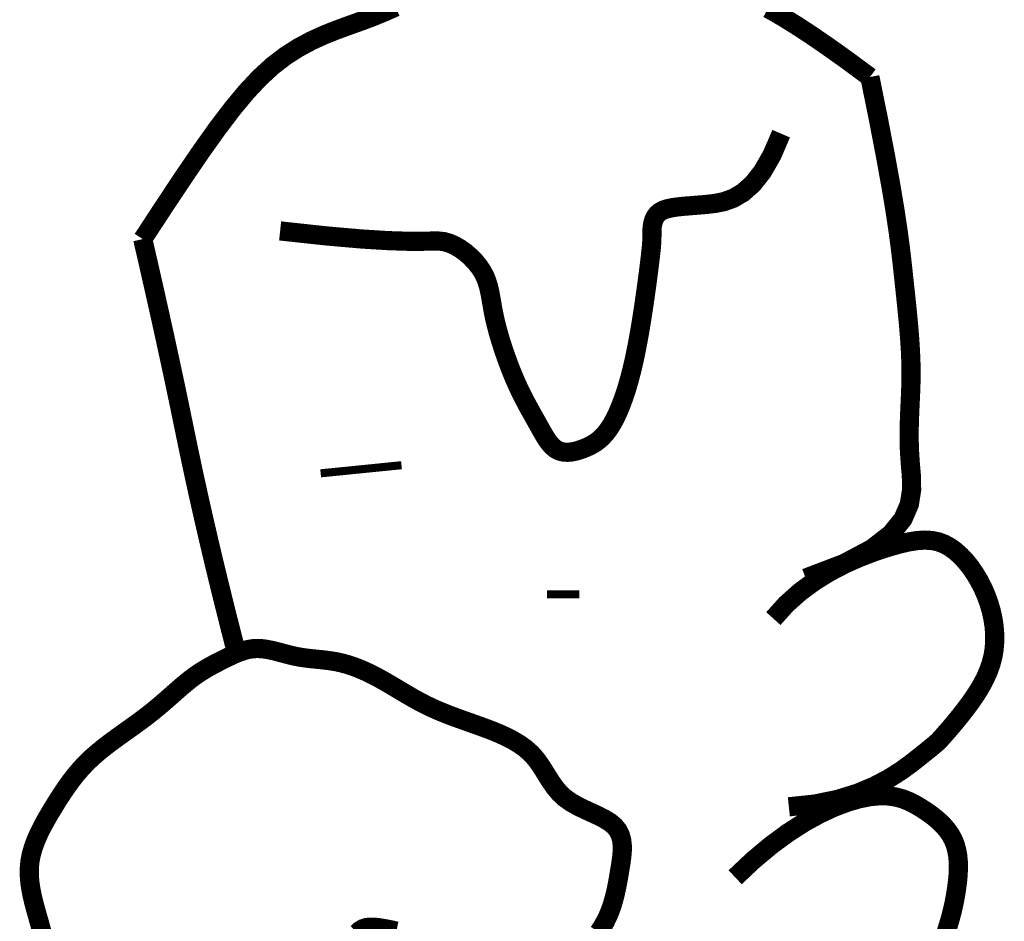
# Model space of a CAD drawing. Header units: inches. Extents: x 16.2 to 26.4, y 27.8 to 38.8.
# Tile 166 of 172: x 25.318 to 25.436, y 29.649 to 29.758. Entities that reach past the tile are written whole.
import ezdxf

# ---------------------------------------------------------------- set-up
doc = ezdxf.new("R2010")
doc.units = ezdxf.units.IN
doc.header["$MEASUREMENT"] = 0
doc.layers.add('FACE', color=7, linetype='Continuous')

msp = doc.modelspace()

# ---------------------------------------------------------------- linework, layer by layer
at = {"layer": 'FACE'}
for points, const_width in [([(25.33273197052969, 29.73124852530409), (25.33534817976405, 29.73524506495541), (25.33769412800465, 29.73877608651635), (25.33980932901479, 29.74187448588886), (25.34173329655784, 29.74457315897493), (25.34350554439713, 29.74690500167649), (25.34516558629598, 29.74890290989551), (25.34675293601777, 29.75059977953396), (25.34830710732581, 29.75202850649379), (25.34985994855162, 29.75322235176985), (25.35141264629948, 29.75421603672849), (25.35295872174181, 29.75504464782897), (25.35449169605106, 29.75574327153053), (25.35600509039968, 29.75634699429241), (25.35749242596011, 29.75689090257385), (25.35894722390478, 29.75741008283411), (25.36036300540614, 29.75793962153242), (25.3617365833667, 29.75850591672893), (25.3630779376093, 29.75910061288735)], 0.002302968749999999), ([(25.40778446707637, 29.75892141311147), (25.40871523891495, 29.7583974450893), (25.40986828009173, 29.75771511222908), (25.41127325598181, 29.75683912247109), (25.41295983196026, 29.75573418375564), (25.41495767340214, 29.754365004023), (25.41729644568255, 29.75269629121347), (25.42000581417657, 29.75069275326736)], 0.002302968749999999), ([(25.42000581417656, 29.75069275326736), (25.42106394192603, 29.74545473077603), (25.42190096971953, 29.74110383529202), (25.42254848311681, 29.73751734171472), (25.4230380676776, 29.73457252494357), (25.42340130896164, 29.73214665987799), (25.42366979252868, 29.7301170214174), (25.42387510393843, 29.72836088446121), (25.42404882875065, 29.72675552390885), (25.42421641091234, 29.72519881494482), (25.42437872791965, 29.72367103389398), (25.42453051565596, 29.72217305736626), (25.4246665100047, 29.72070576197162), (25.42478144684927, 29.71927002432), (25.42487006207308, 29.71786672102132), (25.42492709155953, 29.71649672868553), (25.42494727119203, 29.71516092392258), (25.42492865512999, 29.71385739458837), (25.4248825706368, 29.71257307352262), (25.42482366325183, 29.71129210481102), (25.42476657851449, 29.70999863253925), (25.42472596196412, 29.70867680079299), (25.42471645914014, 29.70731075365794), (25.42475271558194, 29.70588463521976), (25.42484937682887, 29.70438258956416), (25.42498738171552, 29.70279427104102), (25.42501284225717, 29.70113137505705), (25.42473816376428, 29.69941110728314), (25.42397575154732, 29.69765067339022), (25.42253801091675, 29.69586727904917), (25.42023734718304, 29.69407812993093), (25.41688616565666, 29.69230043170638), (25.41229687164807, 29.69055139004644)], 0.002302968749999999), ([(25.34922191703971, 29.73222768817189), (25.35473123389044, 29.7316314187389), (25.35900989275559, 29.73125802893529), (25.36223695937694, 29.73105835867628), (25.36459149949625, 29.73098324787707), (25.36625257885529, 29.73098353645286), (25.36739926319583, 29.73101006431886), (25.36821061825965, 29.73101367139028), (25.36886570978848, 29.73094519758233), (25.36951138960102, 29.73076620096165), (25.37016565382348, 29.73048111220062), (25.37081428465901, 29.73010508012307), (25.37144306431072, 29.72965325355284), (25.37203777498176, 29.72914078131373), (25.37258419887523, 29.72858281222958), (25.37306811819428, 29.72799449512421), (25.37347531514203, 29.72739097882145), (25.37379678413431, 29.72678362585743), (25.37404436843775, 29.72616865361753), (25.37423512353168, 29.72553849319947), (25.37438610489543, 29.72488557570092), (25.37451436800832, 29.72420233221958), (25.3746369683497, 29.72348119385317), (25.37477096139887, 29.72271459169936), (25.37493340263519, 29.72189495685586), (25.37513755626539, 29.72101850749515), (25.37538152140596, 29.72009661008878), (25.37565960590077, 29.71914441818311), (25.37596611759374, 29.71817708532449), (25.37629536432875, 29.71720976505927), (25.3766416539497, 29.71625761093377), (25.37699929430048, 29.71533577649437), (25.37736259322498, 29.7144594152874), (25.37772649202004, 29.71364020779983), (25.37808846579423, 29.71287594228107), (25.37844662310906, 29.71216093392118), (25.37879907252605, 29.71148949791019), (25.3791439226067, 29.71085594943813), (25.37947928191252, 29.71025460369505), (25.37980325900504, 29.709679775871), (25.38011396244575, 29.709125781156), (25.38041076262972, 29.70858914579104), (25.3806980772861, 29.70807524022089), (25.38098158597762, 29.70759164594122), (25.38126696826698, 29.70714594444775), (25.38155990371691, 29.70674571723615), (25.38186607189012, 29.70639854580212), (25.38219115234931, 29.70611201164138), (25.38254082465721, 29.7058936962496), (25.38291887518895, 29.70574865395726), (25.38332151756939, 29.70567183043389), (25.38374307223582, 29.70565564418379), (25.38417785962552, 29.70569251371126), (25.3846202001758, 29.70577485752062), (25.38506441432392, 29.70589509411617), (25.38550482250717, 29.7060456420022), (25.38593574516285, 29.70621891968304), (25.38635276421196, 29.70641018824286), (25.38675650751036, 29.70662607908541), (25.38714886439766, 29.70687606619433), (25.38753172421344, 29.70716962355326), (25.38790697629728, 29.70751622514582), (25.38827650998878, 29.70792534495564), (25.38864221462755, 29.70840645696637), (25.38900597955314, 29.70896903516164), (25.38936906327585, 29.70962129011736), (25.38973020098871, 29.71036637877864), (25.39008749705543, 29.71120619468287), (25.39043905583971, 29.71214263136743), (25.39078298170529, 29.71317758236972), (25.39111737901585, 29.7143129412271), (25.39144035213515, 29.71555060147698), (25.39175000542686, 29.71689245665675), (25.39204444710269, 29.71833345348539), (25.39232180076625, 29.71984075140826), (25.39258019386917, 29.72137456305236), (25.39281775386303, 29.72289510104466), (25.39303260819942, 29.72436257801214), (25.39322288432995, 29.72573720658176), (25.39338670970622, 29.72697919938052), (25.39352221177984, 29.72804876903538), (25.39362845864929, 29.72891812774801), (25.39370828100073, 29.72960748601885), (25.39376545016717, 29.73014905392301), (25.39380373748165, 29.73057504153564), (25.39382691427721, 29.73091765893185), (25.39383875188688, 29.73120911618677), (25.3938430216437, 29.73148162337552), (25.39384349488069, 29.73176739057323), (25.3938452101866, 29.73209105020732), (25.39385827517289, 29.73244692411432), (25.39389406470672, 29.73282175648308), (25.39396395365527, 29.73320229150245), (25.3940793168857, 29.73357527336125), (25.39425152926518, 29.73392744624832), (25.39449196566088, 29.73424555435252), (25.39481200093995, 29.73451634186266), (25.39522063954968, 29.73473049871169), (25.39571740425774, 29.73489449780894), (25.39629944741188, 29.73501875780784), (25.39696392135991, 29.73511369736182), (25.39770797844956, 29.73518973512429), (25.39852877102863, 29.7352572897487), (25.3994234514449, 29.73532677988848), (25.40038917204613, 29.73540862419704), (25.40142118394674, 29.73552523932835), (25.40250713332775, 29.7357470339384), (25.40363276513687, 29.73615641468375), (25.40478382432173, 29.73683578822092), (25.40594605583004, 29.73786756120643), (25.40710520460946, 29.73933414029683), (25.40824701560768, 29.74131793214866), (25.40935723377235, 29.74390134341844)], 0.002302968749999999), ([(25.34400156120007, 29.68153751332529), (25.34399550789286, 29.68156071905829), (25.34329561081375, 29.68428899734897), (25.34260018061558, 29.68704533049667), (25.34191766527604, 29.68980280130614), (25.34125651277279, 29.6925344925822), (25.34061672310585, 29.69524040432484), (25.33999829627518, 29.69792053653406), (25.33940123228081, 29.70057488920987), (25.33882553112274, 29.70320346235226), (25.33827119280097, 29.70580625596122), (25.33773821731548, 29.70838327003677), (25.33720298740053, 29.71098414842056), (25.33664188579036, 29.71365853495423), (25.33605491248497, 29.71640642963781), (25.33544206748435, 29.71922783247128), (25.33480335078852, 29.72212274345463), (25.33413876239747, 29.72509116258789), (25.33344830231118, 29.72813308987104), (25.33273197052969, 29.73124852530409)], 0.002302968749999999), ([(25.35408817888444, 29.70312952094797), (25.36378792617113, 29.70410492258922)], 0.0009694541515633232), ([(25.40841944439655, 29.68569909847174), (25.40995690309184, 29.68740744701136), (25.41163089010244, 29.68890273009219), (25.4133959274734, 29.69019913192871), (25.41520653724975, 29.69131083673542), (25.41701724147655, 29.69225202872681), (25.41878256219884, 29.69303689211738), (25.42045702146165, 29.69367961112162), (25.42199514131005, 29.694194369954), (25.42336249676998, 29.69459314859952), (25.424568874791, 29.69487911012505), (25.42563511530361, 29.69505321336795), (25.4265820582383, 29.69511641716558), (25.42743054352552, 29.6950696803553), (25.42820141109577, 29.69491396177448), (25.42891550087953, 29.69465022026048), (25.42959365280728, 29.69427941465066), (25.43025228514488, 29.69380423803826), (25.43089012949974, 29.69323432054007), (25.43150149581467, 29.69258102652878), (25.43208069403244, 29.69185572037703), (25.43262203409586, 29.69106976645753), (25.43311982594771, 29.69023452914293), (25.43356837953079, 29.68936137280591), (25.43396200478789, 29.68846166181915), (25.43429563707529, 29.68754574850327), (25.43456671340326, 29.68661993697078), (25.43477329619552, 29.68568951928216), (25.43491344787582, 29.68475978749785), (25.4349852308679, 29.68383603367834), (25.43498670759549, 29.68292354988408), (25.43491594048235, 29.68202762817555), (25.43477099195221, 29.68115356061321), (25.43455193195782, 29.68030583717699), (25.434266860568, 29.67948573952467), (25.43392588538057, 29.67869374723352), (25.43353911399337, 29.67793033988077), (25.43311665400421, 29.67719599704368), (25.43266861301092, 29.67649119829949), (25.43220509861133, 29.67581642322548), (25.43173621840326, 29.67517215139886), (25.43127146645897, 29.67455945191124), (25.43081788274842, 29.67398175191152), (25.43038189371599, 29.67344306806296), (25.42996992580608, 29.67294741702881), (25.42958840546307, 29.67249881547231), (25.42924375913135, 29.67210128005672), (25.4289424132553, 29.67175882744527), (25.42869079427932, 29.67147547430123), (25.42848870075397, 29.67124974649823), (25.42830941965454, 29.67105820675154), (25.42811961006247, 29.67087192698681), (25.42788593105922, 29.6706619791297), (25.42757504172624, 29.67039943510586), (25.427153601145, 29.67005536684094), (25.42658826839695, 29.66960084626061), (25.42584570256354, 29.66900694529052), (25.42489403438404, 29.66825906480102), (25.423707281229, 29.66739992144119), (25.42226093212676, 29.66648656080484), (25.42053047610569, 29.66557602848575), (25.41849140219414, 29.66472537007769), (25.41611919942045, 29.66399163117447), (25.413389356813, 29.66343185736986), (25.41027736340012, 29.66310309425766)], 0.002302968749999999), ([(25.38125703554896, 29.68859413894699), (25.38513714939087, 29.6885962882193)], 0.0009694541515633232), ([(25.32065017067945, 29.64804923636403), (25.32040939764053, 29.64890892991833), (25.32016673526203, 29.64975914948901), (25.31992565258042, 29.65060779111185), (25.31969593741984, 29.65145643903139), (25.31948895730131, 29.65230509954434), (25.31931607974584, 29.65315377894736), (25.31918867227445, 29.65400248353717), (25.31911810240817, 29.65485121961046), (25.31911573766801, 29.65569999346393), (25.319192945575, 29.65654881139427), (25.3193573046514, 29.65739736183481), (25.3196012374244, 29.65824406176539), (25.31991337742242, 29.65908701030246), (25.32028235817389, 29.65992430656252), (25.32069681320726, 29.660754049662), (25.32114537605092, 29.66157433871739), (25.32161668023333, 29.66238327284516), (25.3220993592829, 29.66317895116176), (25.32258520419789, 29.66395979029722), (25.32307863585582, 29.66472547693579), (25.32358723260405, 29.66547601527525), (25.3241185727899, 29.66621140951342), (25.32468023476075, 29.66693166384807), (25.32527979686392, 29.66763678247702), (25.32592483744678, 29.66832676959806), (25.32662293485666, 29.66900162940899), (25.32737819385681, 29.66966167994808), (25.32818082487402, 29.67030849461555), (25.329017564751, 29.67094396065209), (25.32987515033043, 29.67156996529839), (25.33074031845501, 29.67218839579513), (25.33159980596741, 29.67280113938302), (25.33244034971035, 29.67341008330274), (25.33324868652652, 29.67401711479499), (25.33401439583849, 29.67462285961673), (25.33473842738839, 29.67522289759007), (25.33542457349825, 29.67581154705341), (25.3360766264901, 29.67638312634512), (25.33669837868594, 29.67693195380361), (25.33729362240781, 29.67745234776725), (25.33786614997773, 29.67793862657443), (25.33841975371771, 29.67838510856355), (25.33895790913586, 29.67878800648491), (25.3394828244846, 29.67915111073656), (25.3399963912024, 29.67948010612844), (25.34050050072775, 29.67978067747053), (25.34099704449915, 29.68005850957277), (25.34148791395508, 29.68031928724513), (25.34197500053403, 29.68056869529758), (25.34246019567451, 29.68081241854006), (25.34294539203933, 29.68105393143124), (25.34343248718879, 29.68128786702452), (25.34392337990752, 29.68150664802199), (25.34441996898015, 29.68170269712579), (25.34492415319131, 29.68186843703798), (25.34543783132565, 29.68199629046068), (25.34596290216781, 29.68207868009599), (25.34650126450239, 29.68210802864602), (25.34705418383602, 29.68207991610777), (25.34762039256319, 29.68200255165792), (25.34819798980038, 29.68188730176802), (25.34878507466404, 29.68174553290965), (25.34937974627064, 29.68158861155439), (25.34998010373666, 29.68142790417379), (25.35058424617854, 29.68127477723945), (25.35119027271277, 29.68114059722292), (25.35179659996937, 29.68103357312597), (25.35240291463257, 29.68094928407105), (25.35300922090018, 29.68088015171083), (25.35361552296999, 29.68081859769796), (25.3542218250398, 29.68075704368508), (25.35482813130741, 29.68068791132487), (25.35543444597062, 29.68060362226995), (25.35604077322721, 29.68049659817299), (25.35664743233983, 29.68036052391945), (25.35725600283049, 29.68019413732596), (25.357868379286, 29.67999743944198), (25.35848645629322, 29.67977043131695), (25.35911212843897, 29.67951311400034), (25.3597472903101, 29.67922548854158), (25.36039383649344, 29.67890755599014), (25.36105366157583, 29.67855931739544), (25.36172802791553, 29.67818203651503), (25.36241566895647, 29.67778202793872), (25.36311468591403, 29.67736686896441), (25.36382318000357, 29.67694413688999), (25.36453925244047, 29.67652140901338), (25.36526100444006, 29.67610626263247), (25.36598653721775, 29.67570627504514), (25.36671395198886, 29.67532902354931), (25.36744229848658, 29.67497987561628), (25.36817442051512, 29.67465535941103), (25.36891411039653, 29.67434979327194), (25.3696651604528, 29.67405749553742), (25.37043136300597, 29.67377278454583), (25.37121651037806, 29.67348997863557), (25.37202439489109, 29.67320339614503), (25.37285880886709, 29.6729073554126), (25.37372038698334, 29.67259617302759), (25.37459713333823, 29.67226415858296), (25.37547389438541, 29.67190561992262), (25.37633551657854, 29.67151486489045), (25.37716684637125, 29.67108620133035), (25.37795273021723, 29.67061393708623), (25.37867801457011, 29.67009238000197), (25.37932754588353, 29.66951583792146), (25.37989279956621, 29.66888241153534), (25.38039176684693, 29.66820537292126), (25.38084906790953, 29.66750178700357), (25.38128932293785, 29.66678871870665), (25.38173715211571, 29.66608323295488), (25.38221717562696, 29.66540239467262), (25.38275401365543, 29.66476326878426), (25.38337228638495, 29.66418292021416), (25.38408714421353, 29.66367272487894), (25.38487585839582, 29.6632213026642), (25.38570623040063, 29.66281158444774), (25.38654606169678, 29.66242650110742), (25.38736315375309, 29.66204898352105), (25.38812530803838, 29.66166196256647), (25.38880032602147, 29.6612483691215), (25.38935600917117, 29.66079113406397), (25.38976868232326, 29.66027729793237), (25.39004876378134, 29.6597103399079), (25.39021519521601, 29.65909784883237), (25.39028691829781, 29.65844741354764), (25.39028287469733, 29.65776662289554), (25.39022200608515, 29.65706306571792), (25.39012325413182, 29.65634433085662), (25.3900055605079, 29.65561800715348), (25.38988376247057, 29.65489073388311), (25.38975627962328, 29.65416535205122), (25.38961742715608, 29.65344375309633), (25.38946152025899, 29.65272782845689), (25.38928287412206, 29.65201946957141), (25.38907580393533, 29.65132056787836), (25.38883462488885, 29.65063301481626), (25.38855365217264, 29.64995870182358), (25.38822941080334, 29.64930046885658), (25.38786726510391, 29.64866494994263), (25.38747478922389, 29.64805972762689)], 0.002302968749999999), ([(25.40383373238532, 29.65464463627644), (25.40600015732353, 29.65668800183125), (25.40810955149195, 29.65845260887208), (25.41014699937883, 29.65995423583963), (25.4120975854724, 29.6612086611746), (25.4139463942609, 29.66223166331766), (25.41567851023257, 29.66303902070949), (25.41727901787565, 29.6636465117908), (25.41873300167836, 29.66406991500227), (25.42003094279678, 29.66432557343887), (25.42118490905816, 29.66443208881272), (25.42221236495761, 29.66440862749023), (25.42313077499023, 29.66427435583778), (25.4239576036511, 29.66404844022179), (25.42471031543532, 29.66375004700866), (25.42540637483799, 29.6633983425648), (25.42606324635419, 29.66301249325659), (25.4266944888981, 29.66260807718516), (25.42729803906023, 29.66218631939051), (25.42786792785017, 29.66174485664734), (25.42839818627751, 29.66128132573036), (25.42888284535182, 29.66079336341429), (25.42931593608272, 29.66027860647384), (25.42969148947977, 29.6597346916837), (25.43000353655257, 29.65915925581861), (25.4302479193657, 29.6585504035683), (25.43042772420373, 29.6579081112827), (25.43054784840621, 29.65723282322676), (25.43061318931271, 29.65652498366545), (25.43062864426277, 29.65578503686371), (25.43059911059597, 29.65501342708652), (25.43052948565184, 29.65421059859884), (25.43042466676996, 29.65337699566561), (25.43028853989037, 29.6525139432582), (25.4301209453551, 29.65162628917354), (25.42992071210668, 29.65071976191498), (25.42968666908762, 29.64980008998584), (25.42941764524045, 29.64887300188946), (25.42911246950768, 29.64794422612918)], 0.002302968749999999), ([(25.36317979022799, 29.64819152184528), (25.36241902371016, 29.64835340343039), (25.36171700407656, 29.6484887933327), (25.36108668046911, 29.64859264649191), (25.36052458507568, 29.64865485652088), (25.36002314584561, 29.6486640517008), (25.35957479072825, 29.64860886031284), (25.35917194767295, 29.6484779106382), (25.35880704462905, 29.64825983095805), (25.35847250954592, 29.64794324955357)], 0.002302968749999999)]:
    msp.add_lwpolyline(points, dxfattribs=dict(at, const_width=const_width))

doc.saveas('drawing.dxf')
